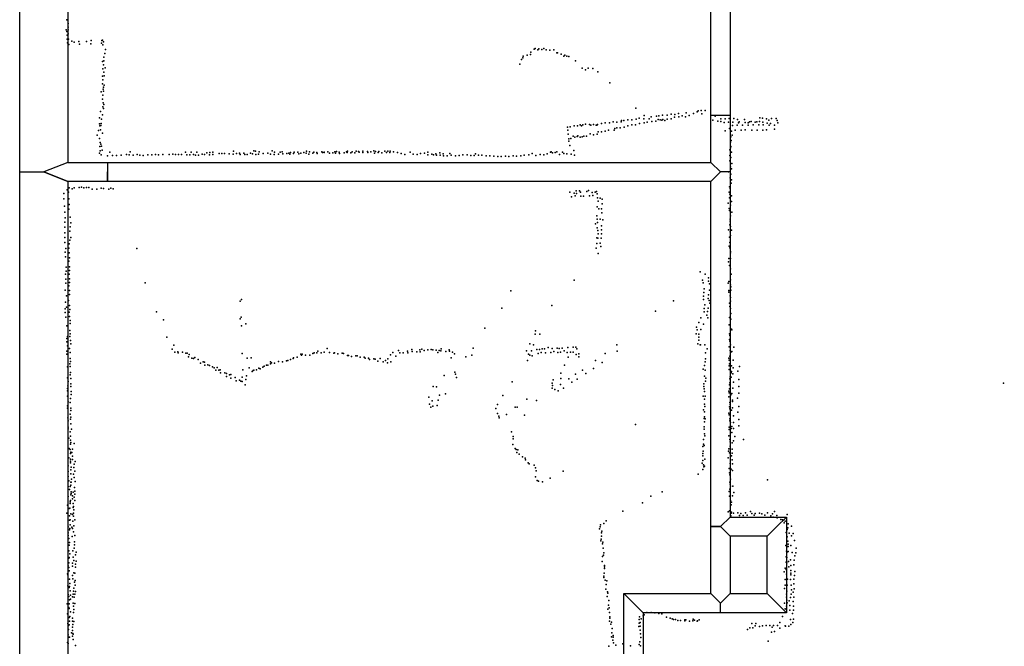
# Model space of a CAD drawing. Extents: x -15849 to -3885, y -12931 to 26984.
# Tile 2 of 21: x -15761 to -9624, y -8434 to -4531. Entities that reach past the tile are written whole.
import ezdxf

# ---------------------------------------------------------------- set-up
doc = ezdxf.new("R2010")
doc.units = 0
for name, color, linetype in [('DOORS', 7, 'continuous'), ('P', 9, 'continuous'), ('ROOMS', 1, 'continuous'), ('WALLS', 3, 'continuous')]:
    doc.layers.add(name, color=color, linetype=linetype)

msp = doc.modelspace()

# ---------------------------------------------------------------- linework, layer by layer
at = {"layer": 'DOORS'}
msp.add_lwpolyline([(-11333.4, -4367.3), (-11333.4, -5127.6), (-11453.4, -5127.6), (-11453.4, -4367.3), (-11333.4, -4367.3)], dxfattribs=at)
at = {"layer": 'P'}
for p in [(-15468, -4532), (-15472, -4593), (-15460, -4554), (-15460, -4578), (-15458, -4594), (-15468, -4604), (-15466, -4628), (-15465, -4652), (-15459, -4618), (-15457, -4653), (-15316, -4661), (-15250, -4660), (-15245, -4658), (-15463, -4675), (-15454, -4685), (-15437, -4664), (-15422, -4671), (-15392, -4666), (-15388, -4684), (-15345, -4667), (-15318, -4681), (-15252, -4678), (-15242, -4687), (-15238, -4668), (-15226, -4717), (-12555, -4714), (-12549, -4711), (-12532, -4718), (-12525, -4712), (-12507, -4716), (-12494, -4710), (-12480, -4718), (-12458, -4720), (-12433, -4719), (-15236, -4765), (-15230, -4741), (-12634, -4778), (-12625, -4769), (-12623, -4759), (-12599, -4751), (-12577, -4747), (-12575, -4734), (-12413, -4737), (-12409, -4737), (-12387, -4746), (-12369, -4759), (-12363, -4751), (-12350, -4758), (-12339, -4760), (-15244, -4792), (-15243, -4837), (-15238, -4811), (-15237, -4788), (-15228, -4831), (-12643, -4808), (-12297, -4788), (-12255, -4833), (-12234, -4844), (-12218, -4833), (-12190, -4834), (-15244, -4883), (-15243, -4906), (-15236, -4857), (-15235, -4880), (-12157, -4856), (-15245, -4930), (-15241, -4964), (-15238, -4951), (-15235, -4939), (-12083, -4925), (-15253, -4980), (-15245, -5025), (-15243, -5001), (-15238, -4975), (-15242, -5073), (-15241, -5048), (-15238, -5084), (-15237, -5059), (-11921, -5082), (-15263, -5142), (-15257, -5102), (-15251, -5151), (-15245, -5124), (-11918, -5151), (-11900, -5144), (-11871, -5148), (-11869, -5127), (-11837, -5149), (-11825, -5135), (-11793, -5132), (-11781, -5152), (-11777, -5130), (-11770, -5154), (-11754, -5125), (-11753, -5153), (-11726, -5150), (-11725, -5125), (-11701, -5120), (-11700, -5148), (-11680, -5139), (-11678, -5122), (-11655, -5116), (-11654, -5135), (-11632, -5129), (-11611, -5136), (-11607, -5111), (-11589, -5128), (-11561, -5115), (-11538, -5105), (-11533, -5099), (-11514, -5096), (-11509, -5118), (-11488, -5097), (-11426, -5132), (-11391, -5149), (-11364, -5148), (-11340, -5146), (-11311, -5147), (-11288, -5153), (-11244, -5152), (-11149, -5142), (-11131, -5144), (-11106, -5149), (-11075, -5146), (-11047, -5146), (-15263, -5180), (-15262, -5192), (-15258, -5216), (-15256, -5190), (-15254, -5177), (-12347, -5201), (-12331, -5199), (-12306, -5193), (-12284, -5191), (-12268, -5186), (-12259, -5192), (-12251, -5186), (-12235, -5182), (-12209, -5184), (-12201, -5187), (-12185, -5183), (-12169, -5188), (-12164, -5187), (-12159, -5184), (-12136, -5178), (-12113, -5173), (-12086, -5173), (-12063, -5167), (-12052, -5208), (-12039, -5170), (-12039, -5205), (-12019, -5204), (-12013, -5167), (-12011, -5159), (-11996, -5159), (-11993, -5200), (-11971, -5192), (-11970, -5155), (-11946, -5155), (-11946, -5185), (-11924, -5185), (-11899, -5178), (-11870, -5174), (-11851, -5169), (-11821, -5166), (-11797, -5162), (-11759, -5156), (-11740, -5158), (-11442, -5157), (-11410, -5162), (-11392, -5165), (-11371, -5171), (-11344, -5169), (-11338, -5209), (-11319, -5190), (-11317, -5169), (-11290, -5188), (-11282, -5173), (-11276, -5167), (-11256, -5187), (-11240, -5216), (-11239, -5171), (-11220, -5174), (-11220, -5188), (-11213, -5168), (-11202, -5166), (-11189, -5185), (-11178, -5170), (-11167, -5167), (-11154, -5186), (-11151, -5166), (-11129, -5170), (-11127, -5185), (-11102, -5176), (-11093, -5156), (-11089, -5187), (-11082, -5177), (-11057, -5213), (-11056, -5188), (-11041, -5158), (-11035, -5173), (-15278, -5251), (-15270, -5221), (-15264, -5271), (-15246, -5238), (-12345, -5220), (-12342, -5243), (-12338, -5273), (-12327, -5271), (-12311, -5257), (-12302, -5262), (-12287, -5258), (-12283, -5255), (-12267, -5262), (-12255, -5261), (-12246, -5257), (-12229, -5256), (-12206, -5241), (-12184, -5247), (-12162, -5243), (-12156, -5230), (-12136, -5229), (-12113, -5225), (-12091, -5219), (-12057, -5219), (-11364, -5223), (-11328, -5260), (-11325, -5225), (-11320, -5250), (-11301, -5219), (-11265, -5220), (-11197, -5219), (-11164, -5219), (-11129, -5219), (-11106, -5217), (-15261, -5321), (-15260, -5295), (-15255, -5306), (-15251, -5318), (-12338, -5288), (-12333, -5314), (-11331, -5294), (-11330, -5330), (-11328, -5320), (-11327, -5284), (-15263, -5363), (-15260, -5347), (-15254, -5372), (-15248, -5344), (-15214, -5379), (-15199, -5356), (-15183, -5376), (-15158, -5377), (-15128, -5374), (-15095, -5371), (-15078, -5373), (-15073, -5353), (-15054, -5374), (-15028, -5371), (-15012, -5375), (-14991, -5377), (-14962, -5372), (-14938, -5372), (-14914, -5371), (-14896, -5372), (-14869, -5370), (-14829, -5370), (-14807, -5368), (-14790, -5370), (-14772, -5371), (-14752, -5371), (-14728, -5355), (-14719, -5373), (-14701, -5373), (-14692, -5356), (-14677, -5371), (-14666, -5374), (-14657, -5356), (-14647, -5374), (-14623, -5369), (-14609, -5371), (-14595, -5360), (-14578, -5373), (-14577, -5358), (-14558, -5357), (-14557, -5371), (-14517, -5365), (-14501, -5365), (-14485, -5365), (-14455, -5366), (-14430, -5369), (-14429, -5350), (-14410, -5365), (-14392, -5363), (-14387, -5371), (-14364, -5363), (-14358, -5370), (-14344, -5370), (-14322, -5363), (-14311, -5366), (-14301, -5348), (-14291, -5350), (-14290, -5370), (-14272, -5368), (-14268, -5353), (-14244, -5364), (-14215, -5362), (-14197, -5369), (-14188, -5348), (-14175, -5371), (-14174, -5356), (-14148, -5368), (-14137, -5355), (-14126, -5354), (-14122, -5366), (-14097, -5364), (-14083, -5362), (-14077, -5368), (-14073, -5358), (-14054, -5365), (-14051, -5357), (-14028, -5355), (-14021, -5366), (-14008, -5363), (-13991, -5358), (-13975, -5362), (-13973, -5350), (-13960, -5368), (-13955, -5354), (-13935, -5363), (-13928, -5356), (-13910, -5358), (-13907, -5365), (-13877, -5354), (-13873, -5359), (-13864, -5357), (-13864, -5359), (-13841, -5353), (-13830, -5363), (-13809, -5361), (-13798, -5354), (-13793, -5363), (-13787, -5351), (-13769, -5356), (-13768, -5364), (-13739, -5361), (-13724, -5353), (-13721, -5359), (-13719, -5350), (-13697, -5361), (-13689, -5353), (-13673, -5361), (-13663, -5350), (-13649, -5352), (-13645, -5356), (-13623, -5349), (-13623, -5358), (-13594, -5352), (-13592, -5359), (-13573, -5354), (-13554, -5348), (-13550, -5363), (-13543, -5351), (-13526, -5359), (-13522, -5351), (-13505, -5361), (-13486, -5349), (-13475, -5359), (-13466, -5350), (-13455, -5359), (-13452, -5349), (-13431, -5354), (-13407, -5359), (-13384, -5365), (-13360, -5371), (-13327, -5356), (-13308, -5368), (-13284, -5370), (-13263, -5365), (-13238, -5363), (-13217, -5356), (-13217, -5372), (-13192, -5369), (-13181, -5373), (-13168, -5367), (-13164, -5374), (-13142, -5361), (-13141, -5374), (-13121, -5367), (-13119, -5378), (-13096, -5378), (-13081, -5365), (-13072, -5374), (-13045, -5378), (-13022, -5376), (-12999, -5372), (-12972, -5373), (-12950, -5376), (-12929, -5377), (-12920, -5366), (-12901, -5375), (-12880, -5374), (-12853, -5378), (-12831, -5378), (-12805, -5380), (-12782, -5383), (-12761, -5382), (-12734, -5380), (-12712, -5384), (-12686, -5379), (-12664, -5380), (-12637, -5378), (-12616, -5375), (-12588, -5373), (-12568, -5364), (-12544, -5376), (-12517, -5370), (-12494, -5373), (-12473, -5367), (-12453, -5355), (-12448, -5353), (-12440, -5360), (-12423, -5359), (-12413, -5353), (-12396, -5370), (-12377, -5357), (-12369, -5365), (-12351, -5366), (-12325, -5368), (-12308, -5346), (-12303, -5374), (-11335, -5341), (-11335, -5376), (-11328, -5390), (-11324, -5356), (-11336, -5410), (-11332, -5447), (-11325, -5460), (-11323, -5426), (-11344, -5479), (-11334, -5516), (-11328, -5494), (-15453, -5578), (-15421, -5578), (-15390, -5577), (-15376, -5574), (-15361, -5578), (-15345, -5577), (-15330, -5577), (-15253, -5581), (-15238, -5582), (-15194, -5581), (-15178, -5584), (-11337, -5571), (-11333, -5583), (-11327, -5550), (-11325, -5529), (-15487, -5614), (-15465, -5590), (-15457, -5605), (-15435, -5585), (-15310, -5587), (-15280, -5586), (-15205, -5587), (-12332, -5605), (-12322, -5635), (-12306, -5611), (-12299, -5629), (-12292, -5597), (-12290, -5614), (-12273, -5596), (-12265, -5605), (-12264, -5631), (-12247, -5631), (-12226, -5602), (-12217, -5594), (-12210, -5628), (-12194, -5607), (-12189, -5626), (-12174, -5606), (-12166, -5602), (-12163, -5616), (-12160, -5640), (-12144, -5642), (-11339, -5605), (-11338, -5640), (-11337, -5605), (-11336, -5617), (-11325, -5629), (-15487, -5646), (-15482, -5692), (-15454, -5646), (-15452, -5682), (-12162, -5696), (-12156, -5661), (-12131, -5649), (-12131, -5678), (-11345, -5673), (-11340, -5707), (-11330, -5686), (-11325, -5664), (-15479, -5730), (-15477, -5765), (-15454, -5711), (-15446, -5760), (-12165, -5753), (-12152, -5709), (-12134, -5708), (-12133, -5733), (-11338, -5719), (-11334, -5708), (-11332, -5752), (-11322, -5730), (-15480, -5793), (-15480, -5824), (-15446, -5821), (-15443, -5797), (-12173, -5802), (-12163, -5827), (-12162, -5773), (-12159, -5795), (-12144, -5774), (-12136, -5815), (-12127, -5777), (-11335, -5808), (-11334, -5786), (-11333, -5774), (-11332, -5819), (-15479, -5858), (-15479, -5887), (-15448, -5849), (-15443, -5888), (-12164, -5890), (-12157, -5844), (-12155, -5865), (-12135, -5839), (-12135, -5865), (-11343, -5840), (-11338, -5885), (-11333, -5853), (-11332, -5875), (-11324, -5841), (-15479, -5918), (-15452, -5928), (-15449, -5904), (-12164, -5926), (-12157, -5892), (-12143, -5923), (-12140, -5944), (-12137, -5892), (-11340, -5941), (-11336, -5919), (-11336, -5952), (-15477, -5979), (-15476, -6007), (-15473, -5957), (-15454, -5954), (-15452, -5984), (-15032, -5956), (-12168, -5954), (-12155, -5988), (-11332, -5984), (-11330, -5974), (-15471, -6072), (-15454, -6034), (-15450, -6015), (-15450, -6070), (-11343, -6040), (-11342, -6018), (-11337, -6062), (-11332, -6018), (-15475, -6117), (-15472, -6097), (-15452, -6117), (-15450, -6093), (-11520, -6102), (-11489, -6115), (-11332, -6083), (-11332, -6118), (-11326, -6116), (-15473, -6148), (-15473, -6172), (-15454, -6188), (-15451, -6168), (-15450, -6145), (-14980, -6170), (-12305, -6154), (-11506, -6153), (-11501, -6169), (-11469, -6160), (-11468, -6139), (-11462, -6177), (-11346, -6173), (-11341, -6161), (-11332, -6183), (-11331, -6151), (-11328, -6195), (-15477, -6216), (-15470, -6250), (-15451, -6217), (-15450, -6243), (-12701, -6220), (-11500, -6253), (-11498, -6230), (-11496, -6208), (-11468, -6244), (-11461, -6216), (-11341, -6218), (-11341, -6228), (-11334, -6251), (-11329, -6215), (-15475, -6290), (-15456, -6281), (-15450, -6311), (-14387, -6285), (-14379, -6273), (-12444, -6312), (-11687, -6282), (-11500, -6273), (-11491, -6307), (-11471, -6267), (-11464, -6281), (-11459, -6296), (-11337, -6296), (-11335, -6317), (-11332, -6262), (-11330, -6284), (-15477, -6332), (-15477, -6355), (-15470, -6322), (-15452, -6353), (-15450, -6379), (-15449, -6336), (-14909, -6350), (-12757, -6328), (-11798, -6346), (-11496, -6330), (-11496, -6350), (-11478, -6372), (-11474, -6348), (-11471, -6327), (-11332, -6329), (-11329, -6362), (-15473, -6383), (-15467, -6437), (-15447, -6405), (-15447, -6424), (-14865, -6400), (-14388, -6395), (-14380, -6383), (-14378, -6437), (-14351, -6426), (-11529, -6418), (-11516, -6387), (-11499, -6427), (-11473, -6388), (-11339, -6431), (-11337, -6385), (-11329, -6396), (-15464, -6504), (-15448, -6466), (-15447, -6488), (-12862, -6452), (-12548, -6490), (-12547, -6469), (-12519, -6489), (-11545, -6487), (-11543, -6447), (-11539, -6463), (-11529, -6490), (-11516, -6460), (-11337, -6487), (-11336, -6499), (-11324, -6459), (-11323, -6462), (-15468, -6517), (-15467, -6537), (-15464, -6562), (-15448, -6505), (-15444, -6530), (-15443, -6551), (-14844, -6508), (-14800, -6558), (-12581, -6551), (-12558, -6557), (-12039, -6557), (-11534, -6549), (-11529, -6509), (-11529, -6527), (-11521, -6557), (-11517, -6557), (-11491, -6556), (-11338, -6523), (-11336, -6534), (-11332, -6556), (-15467, -6596), (-15467, -6615), (-15450, -6579), (-15446, -6604), (-14810, -6584), (-14795, -6601), (-14776, -6600), (-14774, -6607), (-14747, -6601), (-14726, -6609), (-14717, -6608), (-14705, -6617), (-14374, -6611), (-14009, -6615), (-14005, -6620), (-14001, -6614), (-13979, -6620), (-13953, -6621), (-13934, -6611), (-13926, -6606), (-13909, -6607), (-13903, -6595), (-13883, -6607), (-13864, -6602), (-13844, -6580), (-13830, -6604), (-13803, -6608), (-13799, -6607), (-13779, -6612), (-13752, -6609), (-13743, -6610), (-13719, -6622), (-13711, -6622), (-13666, -6624), (-13657, -6625), (-13449, -6618), (-13435, -6604), (-13417, -6627), (-13400, -6591), (-13391, -6607), (-13372, -6607), (-13345, -6595), (-13341, -6607), (-13317, -6585), (-13315, -6598), (-13286, -6600), (-13267, -6588), (-13265, -6600), (-13254, -6584), (-13240, -6591), (-13218, -6587), (-13197, -6586), (-13186, -6588), (-13165, -6589), (-13156, -6603), (-13146, -6591), (-13136, -6593), (-13135, -6581), (-13106, -6598), (-13084, -6588), (-13082, -6595), (-13063, -6601), (-13051, -6612), (-12943, -6620), (-12934, -6576), (-12603, -6594), (-12589, -6614), (-12582, -6620), (-12571, -6594), (-12568, -6624), (-12537, -6585), (-12529, -6611), (-12522, -6585), (-12510, -6604), (-12505, -6582), (-12490, -6581), (-12483, -6606), (-12468, -6572), (-12451, -6603), (-12443, -6579), (-12432, -6597), (-12412, -6578), (-12408, -6604), (-12399, -6580), (-12390, -6601), (-12381, -6578), (-12368, -6594), (-12348, -6605), (-12345, -6573), (-12329, -6601), (-12312, -6571), (-12312, -6601), (-12294, -6570), (-12292, -6616), (-12289, -6582), (-12276, -6613), (-12113, -6611), (-12037, -6595), (-11487, -6607), (-11476, -6582), (-11340, -6569), (-11335, -6626), (-11333, -6591), (-11329, -6602), (-11322, -6597), (-11310, -6571), (-15448, -6675), (-15446, -6641), (-15445, -6660), (-14710, -6631), (-14689, -6639), (-14678, -6642), (-14670, -6636), (-14649, -6648), (-14635, -6671), (-14618, -6662), (-14610, -6664), (-14607, -6682), (-14588, -6681), (-14578, -6684), (-14344, -6640), (-14318, -6637), (-14223, -6682), (-14215, -6683), (-14198, -6662), (-14198, -6675), (-14191, -6669), (-14173, -6670), (-14149, -6661), (-14123, -6662), (-14098, -6655), (-14090, -6653), (-14073, -6647), (-14056, -6641), (-14054, -6638), (-14031, -6634), (-13694, -6628), (-13640, -6633), (-13614, -6633), (-13607, -6639), (-13588, -6639), (-13581, -6647), (-13554, -6643), (-13545, -6646), (-13530, -6657), (-13514, -6642), (-13496, -6662), (-13482, -6654), (-13469, -6669), (-13467, -6643), (-13448, -6662), (-13072, -6637), (-12981, -6630), (-12596, -6654), (-12366, -6682), (-12342, -6634), (-12277, -6630), (-12173, -6653), (-12130, -6667), (-11494, -6685), (-11489, -6663), (-11486, -6644), (-11342, -6640), (-11340, -6687), (-11339, -6651), (-11337, -6674), (-11324, -6688), (-11315, -6652), (-15463, -6693), (-15447, -6692), (-15446, -6744), (-15445, -6729), (-14559, -6693), (-14549, -6699), (-14538, -6715), (-14531, -6697), (-14519, -6715), (-14511, -6712), (-14510, -6730), (-14482, -6730), (-14473, -6734), (-14454, -6743), (-14446, -6742), (-14370, -6712), (-14347, -6749), (-14330, -6699), (-14312, -6722), (-14305, -6716), (-14302, -6715), (-14286, -6712), (-14270, -6702), (-14263, -6705), (-14246, -6696), (-14238, -6689), (-13116, -6748), (-13049, -6726), (-13045, -6739), (-12389, -6732), (-12296, -6740), (-12253, -6715), (-12233, -6735), (-12185, -6703), (-11502, -6707), (-11489, -6715), (-11339, -6709), (-11327, -6730), (-11324, -6723), (-11317, -6737), (-11314, -6700), (-11285, -6720), (-11275, -6692), (-15464, -6761), (-15459, -6785), (-15443, -6766), (-15442, -6799), (-14472, -6753), (-14446, -6763), (-14418, -6760), (-14411, -6781), (-14392, -6777), (-14383, -6782), (-14374, -6758), (-14374, -6785), (-14356, -6806), (-14352, -6772), (-13038, -6760), (-12691, -6786), (-12442, -6796), (-12440, -6809), (-12436, -6774), (-12390, -6804), (-12388, -6765), (-12339, -6769), (-12319, -6788), (-12286, -6771), (-11498, -6800), (-11492, -6752), (-11486, -6783), (-11484, -6764), (-11337, -6805), (-11336, -6793), (-11335, -6769), (-11333, -6756), (-11326, -6758), (-11312, -6789), (-11279, -6772), (-9629, -6795), (-15463, -6829), (-15463, -6843), (-15462, -6812), (-15442, -6816), (-15441, -6847), (-15440, -6865), (-13184, -6816), (-13164, -6817), (-13144, -6870), (-13108, -6862), (-12749, -6871), (-12443, -6826), (-12425, -6834), (-12405, -6843), (-12372, -6826), (-11497, -6815), (-11496, -6831), (-11494, -6847), (-11342, -6844), (-11340, -6856), (-11338, -6830), (-11329, -6867), (-11322, -6860), (-11317, -6826), (-11279, -6816), (-11279, -6858), (-15463, -6875), (-15459, -6911), (-15447, -6916), (-15445, -6891), (-13211, -6883), (-13207, -6925), (-13191, -6905), (-13160, -6934), (-13153, -6900), (-12783, -6927), (-12600, -6894), (-12540, -6903), (-11502, -6876), (-11493, -6894), (-11493, -6926), (-11489, -6876), (-11341, -6881), (-11336, -6916), (-11333, -6927), (-11318, -6900), (-11318, -6909), (-11287, -6888), (-15463, -6936), (-15463, -6950), (-15446, -6989), (-15443, -6950), (-15443, -6965), (-13198, -6945), (-13186, -6938), (-12794, -6953), (-12783, -6984), (-12728, -6991), (-12674, -6945), (-12661, -6945), (-12615, -6994), (-11499, -6961), (-11494, -6974), (-11491, -6941), (-11341, -6981), (-11340, -6993), (-11338, -6942), (-11336, -6954), (-11324, -6963), (-11319, -6949), (-11285, -6975), (-11279, -6940), (-15461, -7011), (-15458, -7029), (-15445, -7019), (-15443, -7006), (-15442, -7048), (-12775, -7001), (-12772, -7011), (-11923, -7052), (-11496, -7016), (-11494, -7005), (-11493, -7036), (-11488, -7017), (-11336, -7017), (-11336, -7030), (-11331, -7041), (-11312, -6999), (-11312, -7040), (-11279, -7022), (-15460, -7080), (-15458, -7069), (-15446, -7098), (-15438, -7082), (-12696, -7099), (-11496, -7068), (-11495, -7082), (-11493, -7111), (-11340, -7084), (-11339, -7070), (-11326, -7078), (-11323, -7064), (-11323, -7102), (-11313, -7078), (-11280, -7061), (-15455, -7137), (-15445, -7150), (-15444, -7126), (-15444, -7174), (-15443, -7164), (-15421, -7170), (-12687, -7178), (-12686, -7128), (-12686, -7142), (-11500, -7145), (-11500, -7174), (-11490, -7124), (-11341, -7124), (-11335, -7146), (-11333, -7160), (-11321, -7166), (-11313, -7154), (-11305, -7128), (-11250, -7145), (-15452, -7203), (-15446, -7208), (-15445, -7234), (-15442, -7225), (-15437, -7227), (-15433, -7207), (-12673, -7201), (-12667, -7208), (-12663, -7227), (-12657, -7210), (-12648, -7237), (-11503, -7190), (-11503, -7234), (-11501, -7218), (-11496, -7184), (-11343, -7218), (-11341, -7204), (-11337, -7228), (-11334, -7187), (-11321, -7206), (-11320, -7232), (-15455, -7260), (-15445, -7291), (-15444, -7269), (-15444, -7281), (-15432, -7250), (-15431, -7271), (-15422, -7300), (-15415, -7283), (-12628, -7253), (-12611, -7262), (-12609, -7272), (-12591, -7291), (-12585, -7298), (-11508, -7294), (-11503, -7248), (-11503, -7276), (-11490, -7268), (-11346, -7260), (-11334, -7296), (-11324, -7248), (-11321, -7273), (-11318, -7298), (-15460, -7311), (-15458, -7346), (-15443, -7335), (-15442, -7359), (-15440, -7318), (-15426, -7361), (-15424, -7321), (-15418, -7343), (-12554, -7306), (-12546, -7322), (-12542, -7342), (-12374, -7344), (-11533, -7361), (-11504, -7333), (-11500, -7303), (-11498, -7316), (-11492, -7313), (-11339, -7327), (-11338, -7354), (-11326, -7330), (-11318, -7340), (-15460, -7377), (-15454, -7404), (-15443, -7412), (-15440, -7412), (-15438, -7394), (-15422, -7383), (-15415, -7407), (-12547, -7379), (-12536, -7401), (-12528, -7406), (-12503, -7410), (-12454, -7387), (-11336, -7411), (-11335, -7367), (-11334, -7425), (-11332, -7394), (-11101, -7398), (-15460, -7439), (-15450, -7458), (-15446, -7438), (-15443, -7431), (-15440, -7473), (-15440, -7482), (-15428, -7475), (-15420, -7444), (-15417, -7467), (-11756, -7473), (-11339, -7470), (-11336, -7455), (-11330, -7437), (-11317, -7437), (-11311, -7477), (-15458, -7501), (-15446, -7535), (-15446, -7544), (-15445, -7527), (-15442, -7491), (-15432, -7516), (-15431, -7496), (-15427, -7544), (-15421, -7505), (-15418, -7487), (-15417, -7527), (-11879, -7541), (-11827, -7500), (-11338, -7500), (-11332, -7526), (-11325, -7537), (-11319, -7496), (-15467, -7605), (-15463, -7554), (-15453, -7576), (-15448, -7574), (-15428, -7570), (-15425, -7564), (-15425, -7604), (-15423, -7585), (-12001, -7592), (-11345, -7596), (-11337, -7590), (-11326, -7552), (-11326, -7605), (-11325, -7598), (-11312, -7605), (-11285, -7603), (-11267, -7606), (-11238, -7602), (-11207, -7595), (-11199, -7607), (-11177, -7607), (-11151, -7604), (-11101, -7602), (-11069, -7608), (-11057, -7595), (-15451, -7622), (-15450, -7648), (-15447, -7646), (-15442, -7610), (-15431, -7614), (-15430, -7654), (-15426, -7624), (-15418, -7647), (-12120, -7669), (-12106, -7652), (-11329, -7621), (-11275, -7619), (-11252, -7619), (-11228, -7618), (-11183, -7618), (-11136, -7610), (-11117, -7617), (-11080, -7622), (-11065, -7630), (-11043, -7619), (-11041, -7633), (-11017, -7645), (-11006, -7646), (-10997, -7665), (-10991, -7655), (-10977, -7614), (-15459, -7728), (-15458, -7689), (-15450, -7708), (-15449, -7700), (-15446, -7677), (-15437, -7692), (-15431, -7701), (-15426, -7722), (-15424, -7683), (-12148, -7702), (-12143, -7689), (-12142, -7678), (-12135, -7727), (-12132, -7717), (-10983, -7726), (-10980, -7672), (-10978, -7706), (-10974, -7696), (-10972, -7672), (-10966, -7730), (-10950, -7685), (-10941, -7731), (-15460, -7743), (-15455, -7762), (-15450, -7787), (-15434, -7751), (-15420, -7784), (-15417, -7745), (-12140, -7778), (-12137, -7767), (-12136, -7748), (-12127, -7786), (-10977, -7752), (-10973, -7779), (-10951, -7746), (-10932, -7776), (-15458, -7807), (-15455, -7840), (-15452, -7805), (-15429, -7839), (-15421, -7822), (-15420, -7803), (-15409, -7847), (-12128, -7795), (-12125, -7823), (-12121, -7852), (-10987, -7807), (-10981, -7842), (-10980, -7849), (-10975, -7812), (-10972, -7797), (-10972, -7812), (-10972, -7844), (-10954, -7806), (-10946, -7849), (-10923, -7851), (-10922, -7823), (-15454, -7885), (-15454, -7914), (-15452, -7881), (-15449, -7859), (-15432, -7916), (-15428, -7878), (-15424, -7899), (-15413, -7865), (-15410, -7904), (-12131, -7905), (-12128, -7875), (-12123, -7866), (-10985, -7910), (-10984, -7876), (-10980, -7882), (-10980, -7915), (-10970, -7907), (-10958, -7896), (-10935, -7897), (-10931, -7871), (-15460, -7933), (-15454, -7944), (-15453, -7965), (-15431, -7935), (-15424, -7976), (-15414, -7941), (-15413, -7922), (-12117, -7930), (-12116, -7939), (-12116, -7949), (-10996, -7970), (-10990, -7948), (-10985, -7955), (-10967, -7939), (-10954, -7930), (-10954, -7961), (-10936, -7926), (-10929, -7968), (-15463, -7982), (-15461, -7990), (-15450, -8016), (-15433, -7993), (-15430, -8013), (-15420, -8034), (-15417, -7979), (-15416, -8024), (-12121, -8006), (-12120, -7998), (-12118, -7978), (-12113, -8023), (-12102, -8026), (-10990, -8018), (-10981, -7984), (-10976, -8015), (-10956, -8018), (-10955, -7978), (-10955, -7990), (-10936, -8017), (-10932, -7993), (-15461, -8058), (-15452, -8067), (-15450, -8062), (-15449, -8043), (-15446, -8089), (-15425, -8090), (-15424, -8072), (-15415, -8054), (-15413, -8092), (-12108, -8079), (-12105, -8050), (-12098, -8095), (-10995, -8074), (-10991, -8054), (-10980, -8090), (-10978, -8053), (-10952, -8053), (-10951, -8083), (-10940, -8098), (-10937, -8046), (-10935, -8076), (-15460, -8112), (-15454, -8125), (-15451, -8145), (-15444, -8115), (-15444, -8140), (-15432, -8126), (-15427, -8109), (-15422, -8129), (-15417, -8110), (-12100, -8123), (-12096, -8104), (-12089, -8149), (-10982, -8110), (-10982, -8129), (-10980, -8146), (-10965, -8150), (-10958, -8130), (-10953, -8109), (-10940, -8155), (-10937, -8129), (-15465, -8169), (-15454, -8193), (-15453, -8169), (-15453, -8199), (-15445, -8220), (-15427, -8166), (-15425, -8185), (-15425, -8223), (-15423, -8204), (-15418, -8167), (-12095, -8203), (-12092, -8177), (-12088, -8195), (-12085, -8223), (-10994, -8166), (-10991, -8200), (-10982, -8206), (-10981, -8184), (-10978, -8163), (-10962, -8180), (-10962, -8209), (-10939, -8184), (-10938, -8210), (-15464, -8233), (-15452, -8254), (-15451, -8278), (-15448, -8249), (-15432, -8277), (-15431, -8260), (-15424, -8279), (-12085, -8278), (-12083, -8259), (-12082, -8250), (-12073, -8283), (-11901, -8267), (-11898, -8250), (-11887, -8263), (-11876, -8244), (-11873, -8227), (-11869, -8239), (-11852, -8224), (-11826, -8224), (-11803, -8225), (-11777, -8229), (-11759, -8231), (-11730, -8253), (-11708, -8260), (-11695, -8263), (-11686, -8268), (-11674, -8267), (-11659, -8273), (-11642, -8273), (-11615, -8269), (-11615, -8276), (-11609, -8270), (-11587, -8278), (-11565, -8275), (-11563, -8265), (-11555, -8271), (-11539, -8277), (-11536, -8276), (-11526, -8270), (-11007, -8249), (-10957, -8268), (-10945, -8230), (-10938, -8265), (-15462, -8292), (-15458, -8306), (-15457, -8330), (-15453, -8301), (-15431, -8316), (-15431, -8335), (-15429, -8298), (-12077, -8296), (-12069, -8323), (-11902, -8311), (-11901, -8290), (-11895, -8285), (-11894, -8309), (-11893, -8334), (-11224, -8329), (-11210, -8319), (-11198, -8293), (-11191, -8319), (-11177, -8307), (-11173, -8293), (-11151, -8310), (-11131, -8306), (-11109, -8304), (-11086, -8304), (-11072, -8316), (-11064, -8304), (-11057, -8341), (-11039, -8305), (-11024, -8287), (-11023, -8321), (-10991, -8307), (-10989, -8309), (-10968, -8309), (-10955, -8298), (-10942, -8286), (-15458, -8363), (-15455, -8377), (-15451, -8377), (-15439, -8350), (-15432, -8372), (-15430, -8354), (-15428, -8391), (-15427, -8358), (-12073, -8376), (-12071, -8350), (-12064, -8395), (-12063, -8367), (-12063, -8377), (-11896, -8406), (-11892, -8356), (-11890, -8380), (-11096, -8402), (-11076, -8347), (-15463, -8411), (-15458, -8417), (-15414, -8429), (-12090, -8434), (-12060, -8413), (-12046, -8428), (-12003, -8418), (-11954, -8431), (-11901, -8422), (-11892, -8431)]:
    msp.add_point(p, dxfattribs=at)
at = {"layer": 'ROOMS'}
for points in [[(-15461.1, -2862.2), (-15461.1, -5419.4), (-15214.4, -5419.4), (-11453.4, -5419.4), (-11453.4, -4300), (-11453.4, -2862.2), (-15214.4, -2862.2), (-15461.1, -2862.2)], [(-7478.8, -7637.3), (-7478.8, -7536), (-7116.8, -7536), (-7116.8, -4360.4), (-11333.4, -4360), (-11333.4, -5479.4), (-11333.4, -7628.8), (-10982.9, -7628.8), (-10982.9, -8225.5), (-11393.4, -8225.5), (-11875.1, -8225.5), (-11875.1, -9271.3), (-9550, -9271.3), (-9550, -8660.3), (-9550, -8279.6), (-9430, -8279.6), (-9430, -8600.3), (-7478.8, -8600.3), (-7478.8, -7637.3)], [(-15461.1, -5539.4), (-15461.1, -12400.4), (-11995.1, -12400.4), (-11995.1, -9331.3), (-11995.1, -8105.5), (-11453.4, -8105.5), (-11453.4, -7688.8), (-11453.4, -5539.4), (-15214.4, -5539.4), (-15461.1, -5539.4)], [(-11333.4, -8105.5), (-11102.9, -8105.5), (-11102.9, -7748.8), (-11333.4, -7748.8), (-11333.4, -8105.5)]]:
    msp.add_lwpolyline(points, dxfattribs=at)
at = {"layer": 'WALLS'}
for points in [[(-15761.1, -5479.4), (-15761.1, -2802.2), (-15611.1, -2802.2), (-15461.1, -2862.2), (-15461.1, -5419.4), (-15611.1, -5479.4)], [(-11333.4, -4360), (-11333.4, -5479.4), (-11393.4, -5479.4), (-11453.4, -5419.4), (-11453.4, -4300), (-11393.4, -4300)], [(-15461.1, -5419.4), (-15214.4, -5419.4), (-15214.4, -5479.4), (-15214.4, -5539.4), (-15461.1, -5539.4), (-15611.1, -5479.4)], [(-15214.4, -5419.4), (-11453.4, -5419.4), (-11393.4, -5479.4), (-11453.4, -5539.4), (-15214.4, -5539.4), (-15214.4, -5479.4)], [(-15761.1, -12700.4), (-15761.1, -5479.4), (-15611.1, -5479.4), (-15461.1, -5539.4), (-15461.1, -12400.4), (-15611.1, -12550.4)], [(-11333.4, -5479.4), (-11333.4, -7628.8), (-11393.4, -7688.8), (-11453.4, -7688.8), (-11453.4, -5539.4), (-11393.4, -5479.4)], [(-11102.9, -7748.8), (-11333.4, -7748.8), (-11393.4, -7688.8), (-11333.4, -7628.8), (-10982.9, -7628.8), (-11042.9, -7688.8)], [(-11102.9, -8105.5), (-11102.9, -7748.8), (-11042.9, -7688.8), (-10982.9, -7628.8), (-10982.9, -8225.5), (-11042.9, -8165.5)], [(-11333.4, -7748.8), (-11333.4, -8105.5), (-11393.4, -8165.5), (-11453.4, -8105.5), (-11453.4, -7688.8), (-11393.4, -7688.8)], [(-11393.4, -8225.5), (-11875.1, -8225.5), (-11935.1, -8165.5), (-11995.1, -8105.5), (-11453.4, -8105.5), (-11393.4, -8165.5)], [(-11875.1, -8225.5), (-11875.1, -9271.3), (-11935.1, -9331.3), (-11995.1, -9331.3), (-11995.1, -8105.5), (-11935.1, -8165.5)], [(-11333.4, -8105.5), (-11102.9, -8105.5), (-11042.9, -8165.5), (-10982.9, -8225.5), (-11393.4, -8225.5), (-11393.4, -8165.5)]]:
    msp.add_lwpolyline(points, dxfattribs=at)

doc.saveas('drawing.dxf')
